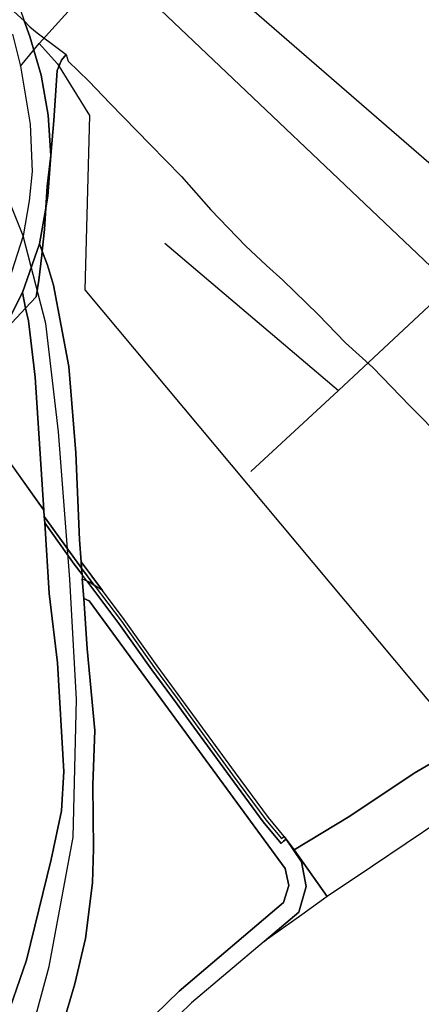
# Model space of a CAD drawing. Extents: x 577960 to 582939, y 6017202 to 6023066.
# Tile 61 of 217: x 578809 to 578929, y 6020746 to 6021038. Entities that reach past the tile are written whole.
import ezdxf

# ---------------------------------------------------------------- set-up
doc = ezdxf.new("R2010")
doc.units = 0
doc.header["$MEASUREMENT"] = 0
doc.linetypes.add('D', pattern=[0])
doc.layers.add('LI__FLUR', color=7, linetype='D')
doc.layers.add('LI__STRASSE', color=7, linetype='Continuous')

msp = doc.modelspace()

# ---------------------------------------------------------------- linework, layer by layer
at = {"layer": 'LI__FLUR', "color": 8, "linetype": 'D', "true_color": 0x808080}
for p, q in [((578796.863, 6021076.846), (578810.656, 6021037.552)), ((578803.429, 6021044.119), (578810.656, 6021037.552)), ((578810.656, 6021037.552), (578803.429, 6021044.119)), ((578810.656, 6021037.552), (578812.276, 6021032.943)), ((578812.276, 6021032.943), (578810.656, 6021037.552)), ((578810.656, 6021037.552), (578812.336, 6021035.842)), ((578812.336, 6021035.842), (578814.515, 6021034.023)), ((578814.515, 6021034.023), (578820.712, 6021029.405)), ((578812.276, 6021032.943), (578815.674, 6021021.458)), ((578815.674, 6021021.458), (578812.276, 6021032.943)), ((578820.712, 6021029.405), (578823.101, 6021027.625)), ((578823.101, 6021027.625), (578821.702, 6021025.936)), ((578821.702, 6021025.936), (578823.101, 6021027.625)), ((578823.101, 6021027.625), (578823.681, 6021025.676)), ((578821.702, 6021025.936), (578820.422, 6021022.857)), ((578820.422, 6021022.857), (578821.702, 6021025.936)), ((578823.681, 6021025.676), (578829.868, 6021019.648)), ((578820.422, 6021022.857), (578819.402, 6021007.993)), ((578819.402, 6021007.993), (578820.422, 6021022.857)), ((578815.674, 6021021.458), (578817.763, 6021009.623)), ((578817.763, 6021009.623), (578815.674, 6021021.458)), ((578829.868, 6021019.648), (578836.156, 6021013.021)), ((578836.156, 6021013.021), (578848.001, 6021000.925)), ((578817.763, 6021009.623), (578818.492, 6020997.597)), ((578818.492, 6020997.597), (578817.763, 6021009.623)), ((578819.402, 6021007.993), (578818.492, 6020997.597)), ((578818.492, 6020997.597), (578819.402, 6021007.993)), ((578848.001, 6021000.925), (578857.328, 6020991.409)), ((578818.492, 6020997.597), (578817.443, 6020988.571)), ((578817.443, 6020988.571), (578818.492, 6020997.597)), ((578818.492, 6020997.597), (578817.683, 6020985.602)), ((578817.683, 6020985.602), (578818.492, 6020997.597)), ((578857.328, 6020991.409), (578866.105, 6020981.522)), ((578817.443, 6020988.571), (578817.053, 6020982.043)), ((578817.053, 6020982.043), (578817.443, 6020988.571)), ((578817.683, 6020985.602), (578817.053, 6020982.043)), ((578817.053, 6020982.043), (578817.683, 6020985.602)), ((578817.053, 6020982.043), (578815.164, 6020971.408)), ((578815.164, 6020971.408), (578817.053, 6020982.043)), ((578817.053, 6020982.043), (578816.673, 6020975.716)), ((578816.673, 6020975.716), (578817.053, 6020982.043)), ((578866.105, 6020981.522), (578876.361, 6020970.786)), ((578816.673, 6020975.716), (578815.954, 6020969.289)), ((578815.954, 6020969.289), (578816.673, 6020975.716)), ((578815.164, 6020971.408), (578810.066, 6020956.944)), ((578810.066, 6020956.944), (578815.164, 6020971.408)), ((578815.954, 6020969.289), (578815.164, 6020971.408)), ((578815.164, 6020971.408), (578815.954, 6020969.289)), ((578815.814, 6020968.099), (578815.954, 6020969.289)), ((578815.954, 6020969.289), (578815.814, 6020968.099)), ((578815.954, 6020969.289), (578817.513, 6020965.09)), ((578817.513, 6020965.09), (578815.954, 6020969.289)), ((578876.361, 6020970.786), (578882.599, 6020965.028)), ((578814.984, 6020960.672), (578815.814, 6020968.099)), ((578815.814, 6020968.099), (578814.984, 6020960.672)), ((578817.513, 6020965.09), (578819.313, 6020959.112)), ((578819.313, 6020959.112), (578817.513, 6020965.09)), ((578882.599, 6020965.028), (578887.497, 6020960.59)), ((578814.135, 6020955.644), (578814.984, 6020960.672)), ((578814.984, 6020960.672), (578814.135, 6020955.644)), ((578887.497, 6020960.59), (578897.903, 6020950.394)), ((578819.313, 6020959.112), (578823.901, 6020935.042)), ((578823.901, 6020935.042), (578819.313, 6020959.112)), ((578810.066, 6020956.944), (578805.848, 6020948.537)), ((578805.848, 6020948.537), (578810.066, 6020956.944)), ((578811.056, 6020952.365), (578810.066, 6020956.944)), ((578810.066, 6020956.944), (578811.056, 6020952.365)), ((578811.056, 6020952.365), (578814.135, 6020955.644)), ((578814.135, 6020955.644), (578811.056, 6020952.365)), ((578805.648, 6020946.618), (578811.056, 6020952.365)), ((578811.056, 6020952.365), (578805.648, 6020946.618)), ((578811.056, 6020952.365), (578811.886, 6020948.527)), ((578811.886, 6020948.527), (578811.056, 6020952.365)), ((578811.886, 6020948.527), (578813.885, 6020931.833)), ((578813.885, 6020931.833), (578811.886, 6020948.527)), ((578897.903, 6020950.394), (578906.091, 6020942.027)), ((578906.091, 6020942.027), (578914.178, 6020934.67)), ((578823.901, 6020935.042), (578826.001, 6020909.382)), ((578826.001, 6020909.382), (578823.901, 6020935.042)), ((578914.178, 6020934.67), (578925.194, 6020923.354)), ((578813.885, 6020931.833), (578816.465, 6020892.379)), ((578816.465, 6020892.379), (578813.885, 6020931.833)), ((578925.194, 6020923.354), (578938.629, 6020909.699)), ((578815.456, 6020893.788), (578801.23, 6020913.671)), ((578801.23, 6020913.671), (578815.456, 6020893.788)), ((578826.001, 6020909.382), (578827.061, 6020883.572)), ((578827.061, 6020883.572), (578826.001, 6020909.382)), ((578816.465, 6020892.379), (578815.456, 6020893.788)), ((578815.456, 6020893.788), (578816.465, 6020892.379)), ((578816.465, 6020892.379), (578816.585, 6020890.51)), ((578816.585, 6020890.51), (578816.465, 6020892.379)), ((578816.585, 6020890.51), (578816.715, 6020888.62)), ((578816.715, 6020888.62), (578816.585, 6020890.51)), ((578816.585, 6020890.51), (578826.312, 6020876.925)), ((578826.312, 6020876.925), (578816.585, 6020890.51)), ((578816.715, 6020888.62), (578818.085, 6020867.609)), ((578825.512, 6020876.345), (578816.715, 6020888.62)), ((578818.085, 6020867.609), (578816.715, 6020888.62)), ((578816.715, 6020888.62), (578825.512, 6020876.345)), ((578827.061, 6020883.572), (578827.521, 6020877.005)), ((578827.521, 6020877.005), (578827.061, 6020883.572)), ((578827.791, 6020873.316), (578825.512, 6020876.345)), ((578825.512, 6020876.345), (578827.791, 6020873.316)), ((578826.312, 6020876.925), (578827.661, 6020875.145)), ((578827.661, 6020875.145), (578826.312, 6020876.925)), ((578827.521, 6020877.005), (578827.661, 6020875.145)), ((578827.661, 6020875.145), (578827.521, 6020877.005)), ((578827.521, 6020877.005), (578833.859, 6020868.568)), ((578833.859, 6020868.568), (578827.521, 6020877.005)), ((578827.661, 6020875.145), (578827.791, 6020873.316)), ((578827.791, 6020873.316), (578827.661, 6020875.145)), ((578827.661, 6020875.145), (578829.331, 6020872.916)), ((578829.331, 6020872.916), (578827.661, 6020875.145)), ((578828.241, 6020872.706), (578827.791, 6020873.316)), ((578827.791, 6020873.316), (578827.881, 6020872.017)), ((578829.251, 6020871.357), (578828.241, 6020872.706)), ((578829.331, 6020872.916), (578831.43, 6020870.127)), ((578831.43, 6020870.127), (578829.331, 6020872.916)), ((578827.881, 6020872.017), (578828.291, 6020866.199)), ((578828.291, 6020866.199), (578827.881, 6020872.017)), ((578827.881, 6020872.017), (578829.251, 6020871.357)), ((578830.241, 6020870.897), (578829.251, 6020871.357)), ((578829.251, 6020871.357), (578830.241, 6020870.897)), ((578838.698, 6020858.782), (578829.251, 6020871.357)), ((578829.251, 6020871.357), (578838.698, 6020858.782)), ((578831.43, 6020870.127), (578830.241, 6020870.897)), ((578830.241, 6020870.897), (578831.43, 6020870.127)), ((578833.859, 6020868.568), (578831.43, 6020870.127)), ((578831.43, 6020870.127), (578839.517, 6020859.381)), ((578818.085, 6020867.609), (578820.545, 6020847.087)), ((578820.545, 6020847.087), (578818.085, 6020867.609)), ((578840.317, 6020859.971), (578833.859, 6020868.568)), ((578828.291, 6020866.199), (578829.351, 6020851.205)), ((578829.351, 6020851.205), (578828.291, 6020866.199)), ((578828.291, 6020866.199), (578829.961, 6020865.459)), ((578829.961, 6020865.459), (578828.291, 6020866.199)), ((578829.961, 6020865.459), (578888.191, 6020786.06)), ((578888.191, 6020786.06), (578829.961, 6020865.459)), ((578848.544, 6020844.977), (578838.698, 6020858.782)), ((578838.698, 6020858.782), (578848.544, 6020844.977)), ((578839.517, 6020859.381), (578849.354, 6020845.567)), ((578850.164, 6020846.156), (578840.317, 6020859.971)), ((578829.351, 6020851.205), (578831.581, 6020827.024)), ((578831.581, 6020827.024), (578829.351, 6020851.205)), ((578820.545, 6020847.087), (578822.375, 6020814.849)), ((578822.375, 6020814.849), (578820.545, 6020847.087)), ((578856.012, 6020834.811), (578848.544, 6020844.977)), ((578848.544, 6020844.977), (578856.012, 6020834.811)), ((578849.354, 6020845.567), (578856.042, 6020836.46)), ((578860.76, 6020831.722), (578850.164, 6020846.156)), ((578859.141, 6020830.542), (578856.012, 6020834.811)), ((578856.012, 6020834.811), (578859.141, 6020830.542)), ((578856.042, 6020836.46), (578859.95, 6020831.132)), ((578873.356, 6020814.419), (578860.76, 6020831.722)), ((578871.756, 6020813.219), (578859.141, 6020830.542)), ((578859.141, 6020830.542), (578871.756, 6020813.219)), ((578859.95, 6020831.132), (578872.546, 6020813.829)), ((578831.581, 6020827.024), (578830.972, 6020810.891)), ((578830.972, 6020810.891), (578831.581, 6020827.024)), ((578926.506, 6020814.308), (578945.469, 6020825.483)), ((578945.469, 6020825.483), (578926.506, 6020814.308)), ((578822.375, 6020814.849), (578821.675, 6020803.184)), ((578821.675, 6020803.184), (578822.375, 6020814.849)), ((578883.172, 6020801.114), (578873.356, 6020814.419)), ((578907.323, 6020801.593), (578926.506, 6020814.308)), ((578926.506, 6020814.308), (578907.323, 6020801.593)), ((578881.593, 6020799.874), (578871.756, 6020813.219)), ((578871.756, 6020813.219), (578881.593, 6020799.874)), ((578872.546, 6020813.829), (578882.383, 6020800.494)), ((578830.972, 6020810.891), (578831.232, 6020791.888)), ((578831.232, 6020791.888), (578830.972, 6020810.891)), ((578821.675, 6020803.184), (578818.637, 6020788.66)), ((578818.637, 6020788.66), (578821.675, 6020803.184)), ((578886.921, 6020793.487), (578881.593, 6020799.874)), ((578881.593, 6020799.874), (578886.921, 6020793.487)), ((578882.383, 6020800.494), (578887.051, 6020794.896)), ((578887.821, 6020795.546), (578883.172, 6020801.114)), ((578890.78, 6020791.538), (578907.323, 6020801.593)), ((578907.323, 6020801.593), (578890.78, 6020791.538)), ((578934.043, 6020800.143), (578914.071, 6020786.719)), ((578887.691, 6020794.137), (578886.921, 6020793.487)), ((578886.921, 6020793.487), (578887.691, 6020794.137)), ((578887.051, 6020794.896), (578887.821, 6020795.546)), ((578888.471, 6020794.776), (578887.691, 6020794.137)), ((578887.691, 6020794.137), (578888.471, 6020794.776)), ((578888.471, 6020794.776), (578887.821, 6020795.546)), ((578887.821, 6020795.546), (578888.471, 6020794.776)), ((578892.969, 6020788.029), (578888.471, 6020794.776)), ((578888.471, 6020794.776), (578890.78, 6020791.538)), ((578890.78, 6020791.538), (578888.471, 6020794.776)), ((578888.471, 6020794.776), (578892.969, 6020788.029)), ((578831.232, 6020791.888), (578830.902, 6020781.792)), ((578830.902, 6020781.792), (578831.232, 6020791.888)), ((578900.666, 6020777.703), (578890.78, 6020791.538)), ((578890.78, 6020791.538), (578900.666, 6020777.703)), ((578818.637, 6020788.66), (578811.27, 6020758.802)), ((578811.27, 6020758.802), (578818.637, 6020788.66)), ((578894.339, 6020780.682), (578892.969, 6020788.029)), ((578892.969, 6020788.029), (578894.339, 6020780.682)), ((578888.191, 6020786.06), (578889.201, 6020781.012)), ((578889.201, 6020781.012), (578888.191, 6020786.06)), ((578914.071, 6020786.719), (578900.666, 6020777.703)), ((578830.902, 6020781.792), (578828.843, 6020765.209)), ((578828.843, 6020765.209), (578830.902, 6020781.792)), ((578889.201, 6020781.012), (578887.621, 6020775.934)), ((578887.621, 6020775.934), (578889.201, 6020781.012)), ((578892.21, 6020773.015), (578894.339, 6020780.682)), ((578894.339, 6020780.682), (578892.21, 6020773.015)), ((578900.666, 6020777.703), (578893.129, 6020772.315)), ((578887.621, 6020775.934), (578856.643, 6020749.575)), ((578856.643, 6020749.575), (578887.621, 6020775.934)), ((578881.954, 6020764.319), (578892.21, 6020773.015)), ((578892.21, 6020773.015), (578881.954, 6020764.319)), ((578893.129, 6020772.315), (578881.954, 6020764.319)), ((578828.843, 6020765.209), (578825.655, 6020751.834)), ((578825.655, 6020751.834), (578828.843, 6020765.209)), ((578881.954, 6020764.319), (578860.342, 6020746.106)), ((578811.27, 6020758.802), (578803.433, 6020736.041)), ((578803.433, 6020736.041), (578811.27, 6020758.802)), ((578825.655, 6020751.834), (578819.068, 6020729.753)), ((578819.068, 6020729.753), (578825.655, 6020751.834)), ((578856.643, 6020749.575), (578828.385, 6020722.196)), ((578828.385, 6020722.196), (578856.643, 6020749.575)), ((578860.342, 6020746.106), (578839.08, 6020725.654))]:
    msp.add_line(p, q, dxfattribs=at)
at = {"layer": 'LI__STRASSE', "color": 251, "linetype": 'D', "true_color": 0x656464}
for p, q in [((578815.107, 6021030.874), (578835.118, 6021053.055)), ((578838.919, 6021052.464), (579020.26, 6020880.239)), ((578807.128, 6021033.663), (578809.526, 6021024.167)), ((578809.526, 6021024.167), (578815.107, 6021030.874)), ((578815.107, 6021030.874), (578820.53, 6021024.811)), ((578820.53, 6021024.811), (578830.055, 6021009.465)), ((578809.526, 6021024.167), (578812.44, 6021006.884)), ((578830.055, 6021009.465), (578828.653, 6020957.743)), ((578810.296, 6020973.824), (578797.93, 6021004.575)), ((578812.44, 6021006.884), (578812.995, 6020992.914)), ((578812.995, 6020992.914), (578812.082, 6020984.183)), ((578812.082, 6020984.183), (578810.296, 6020973.824)), ((578810.296, 6020973.824), (578805.128, 6020957.773)), ((578817.024, 6020947.797), (578810.296, 6020973.824)), ((578828.653, 6020957.743), (578937.962, 6020827.092)), ((578820.833, 6020915.609), (578817.024, 6020947.797)), ((578824.133, 6020871.896), (578820.833, 6020915.609)), ((578826.123, 6020836.14), (578824.133, 6020871.896)), ((578825.135, 6020795.286), (578826.123, 6020836.14)), ((578818.048, 6020756.981), (578825.135, 6020795.286)), ((578811.925, 6020734.457), (578818.048, 6020756.981))]:
    msp.add_line(p, q, dxfattribs=at)
at = {"layer": 'LI__STRASSE', "color": 251, "linetype": 'D', "true_color": 0x646464}
for p, q in [((578878.887, 6021040.433), (578954.498, 6020975.001)), ((578903.983, 6020927.927), (578954.498, 6020975.001)), ((578852.387, 6020971.644), (578903.983, 6020927.927)), ((578877.909, 6020903.855), (578903.983, 6020927.927))]:
    msp.add_line(p, q, dxfattribs=at)

doc.saveas('drawing.dxf')
